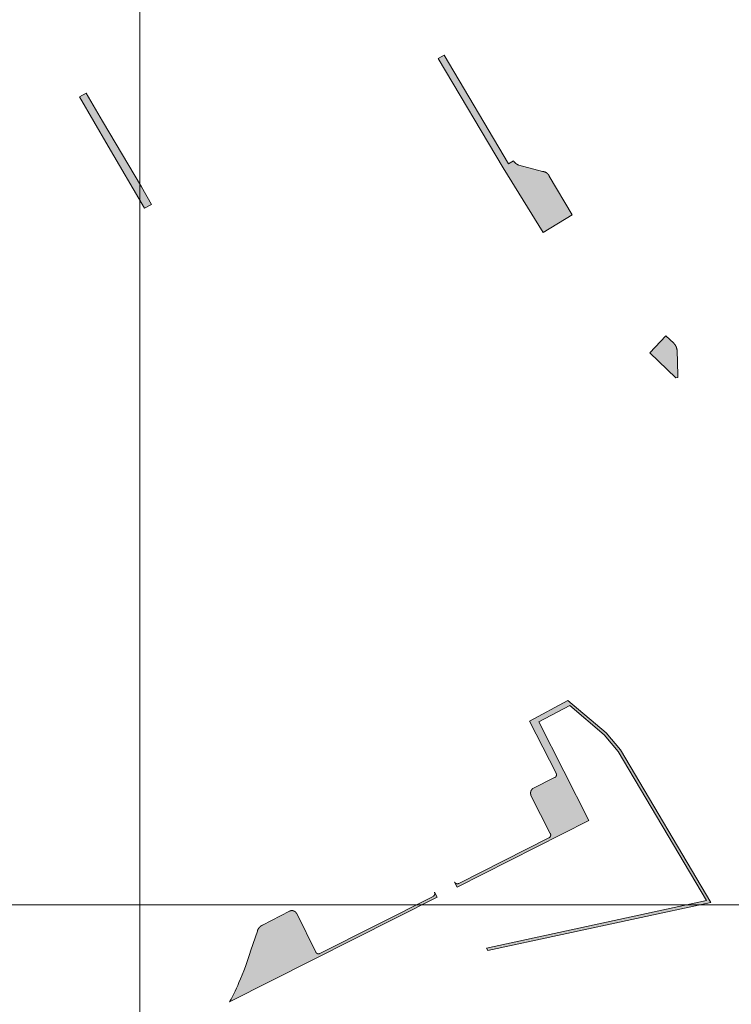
# Model space of a CAD drawing. Header units: metres. Extents: x 191568 to 204791, y 316774 to 325272.
# Tile 61 of 93: x 200533 to 200603, y 319416 to 319512. Entities that reach past the tile are written whole.
import ezdxf

# ---------------------------------------------------------------- set-up
doc = ezdxf.new("R2010")
doc.units = ezdxf.units.M
doc.layers.add('0-MEETLOCATIES-100x100m', color=1, linetype='Continuous', lineweight=13)
doc.layers.add('Gekoppeld_blokhaag', color=7, linetype='Continuous', lineweight=0)

# ---------------------------------------------------------------- blocks, each defined once
blk = doc.blocks.new('*U13')
at = {"layer": '0-MEETLOCATIES-100x100m'}
blk.add_lwpolyline([(-50, 50), (50, 50), (50, -50), (-50, -50)], close=True, dxfattribs=at)
blk = doc.blocks.new('*U14')
at = {"layer": '0-MEETLOCATIES-100x100m', "color": 0, "linetype": 'ByBlock', "lineweight": -2, "transparency": 16777216}
for p in [(2300, 1800), (2400, 1800), (2300, 1700), (2400, 1700)]:
    blk.add_blockref('*U13', p, dxfattribs=at)

msp = doc.modelspace()

# ---------------------------------------------------------------- hatches: boundary and pattern name
at = {"layer": 'Gekoppeld_blokhaag'}
for points in [[(200574.85, 319508.803), (200574.284, 319508.466), (200580.62, 319497.754), (200584.536, 319491.439), (200587.381, 319493.173), (200585.143, 319496.952), (200585.138, 319496.963), (200585.133, 319496.974), (200585.128, 319496.986), (200585.122, 319496.997), (200585.117, 319497.008), (200585.111, 319497.018), (200585.105, 319497.029), (200585.099, 319497.04), (200585.092, 319497.05), (200585.086, 319497.061), (200585.079, 319497.071), (200585.072, 319497.081), (200585.065, 319497.091), (200585.058, 319497.101), (200585.05, 319497.112), (200585.042, 319497.122), (200585.034, 319497.132), (200585.025, 319497.143), (200585.017, 319497.153), (200585.008, 319497.163), (200584.999, 319497.172), (200584.99, 319497.182), (200584.98, 319497.191), (200584.971, 319497.201), (200584.961, 319497.21), (200584.951, 319497.219), (200584.941, 319497.227), (200584.931, 319497.236), (200584.921, 319497.244), (200584.91, 319497.253), (200584.9, 319497.261), (200584.889, 319497.268), (200584.878, 319497.276), (200584.867, 319497.283), (200584.856, 319497.291), (200584.845, 319497.298), (200584.834, 319497.305), (200584.822, 319497.311), (200584.811, 319497.318), (200584.799, 319497.324), (200584.787, 319497.33), (200584.775, 319497.336), (200584.763, 319497.342), (200584.751, 319497.347), (200584.739, 319497.352), (200584.727, 319497.357), (200584.714, 319497.362), (200584.702, 319497.367), (200584.689, 319497.371), (200584.677, 319497.375), (200584.664, 319497.379), (200584.651, 319497.383), (200584.638, 319497.386), (200584.626, 319497.389), (200584.613, 319497.392), (200584.6, 319497.395), (200584.587, 319497.398), (200584.574, 319497.4), (200584.56, 319497.402), (200584.547, 319497.404), (200584.534, 319497.405), (200584.521, 319497.407), (200584.508, 319497.408), (200584.495, 319497.409), (200584.481, 319497.41), (200584.468, 319497.41), (200582.158, 319498.033), (200582.142, 319498.039), (200582.126, 319498.045), (200582.11, 319498.052), (200582.094, 319498.058), (200582.078, 319498.065), (200582.063, 319498.073), (200582.047, 319498.08), (200582.032, 319498.088), (200582.017, 319498.096), (200582.002, 319498.104), (200581.987, 319498.113), (200581.972, 319498.122), (200581.958, 319498.131), (200581.943, 319498.14), (200581.929, 319498.15), (200581.915, 319498.16), (200581.901, 319498.17), (200581.887, 319498.18), (200581.874, 319498.191), (200581.861, 319498.202), (200581.847, 319498.213), (200581.835, 319498.224), (200581.822, 319498.236), (200581.809, 319498.247), (200581.797, 319498.259), (200581.785, 319498.271), (200581.773, 319498.284), (200581.761, 319498.296), (200581.75, 319498.309), (200581.738, 319498.322), (200581.727, 319498.335), (200581.717, 319498.349), (200581.706, 319498.362), (200581.696, 319498.376), (200581.686, 319498.39), (200581.676, 319498.404), (200581.666, 319498.418), (200581.657, 319498.433), (200581.648, 319498.447), (200581.639, 319498.462), (200581.143, 319498.161)], [(200541.974, 319499.903), (200545.524, 319493.821), (200546.233, 319494.188), (200545.233, 319495.907), (200541.425, 319502.347), (200539.83, 319505.082), (200539.174, 319504.7)], [(200597.328, 319480.606), (200596.539, 319481.329), (200594.973, 319479.647), (200597.525, 319477.208), (200597.734, 319477.245), (200597.732, 319477.255), (200597.73, 319477.264), (200597.728, 319477.274), (200597.727, 319477.284), (200597.725, 319477.294), (200597.724, 319477.303), (200597.723, 319477.313), (200597.722, 319477.323), (200597.721, 319477.333), (200597.721, 319477.343), (200597.72, 319477.352), (200597.72, 319477.362), (200597.72, 319477.372), (200597.72, 319477.382), (200597.72, 319477.392), (200597.721, 319477.402), (200597.722, 319477.412), (200597.722, 319477.421), (200597.723, 319477.431), (200597.725, 319477.441), (200597.726, 319477.451), (200597.727, 319477.461), (200597.729, 319477.47), (200597.731, 319477.48), (200597.653, 319479.908), (200597.65, 319479.93), (200597.647, 319479.951), (200597.643, 319479.973), (200597.639, 319479.994), (200597.635, 319480.015), (200597.63, 319480.036), (200597.625, 319480.058), (200597.62, 319480.079), (200597.614, 319480.1), (200597.608, 319480.12), (200597.601, 319480.141), (200597.594, 319480.162), (200597.587, 319480.182), (200597.58, 319480.203), (200597.572, 319480.223), (200597.563, 319480.243), (200597.555, 319480.263), (200597.546, 319480.283), (200597.536, 319480.302), (200597.527, 319480.322), (200597.517, 319480.341), (200597.506, 319480.36), (200597.496, 319480.379), (200597.485, 319480.398), (200597.473, 319480.416), (200597.462, 319480.435), (200597.45, 319480.453), (200597.437, 319480.471), (200597.425, 319480.489), (200597.412, 319480.506), (200597.398, 319480.523), (200597.385, 319480.54), (200597.371, 319480.557), (200597.357, 319480.574), (200597.343, 319480.59)], [(200585.66, 319438.093), (200583.533, 319437.028), (200583.525, 319437.022), (200583.517, 319437.015), (200583.51, 319437.008), (200583.502, 319437.002), (200583.495, 319436.995), (200583.487, 319436.987), (200583.48, 319436.98), (200583.473, 319436.973), (200583.466, 319436.965), (200583.459, 319436.958), (200583.453, 319436.95), (200583.446, 319436.942), (200583.44, 319436.934), (200583.433, 319436.926), (200583.427, 319436.918), (200583.421, 319436.91), (200583.415, 319436.902), (200583.41, 319436.893), (200583.404, 319436.885), (200583.399, 319436.876), (200583.393, 319436.867), (200583.388, 319436.859), (200583.383, 319436.85), (200583.379, 319436.841), (200583.374, 319436.832), (200583.37, 319436.822), (200583.365, 319436.813), (200583.361, 319436.804), (200583.357, 319436.794), (200583.353, 319436.785), (200583.35, 319436.775), (200583.346, 319436.766), (200583.343, 319436.756), (200583.34, 319436.747), (200583.337, 319436.737), (200583.334, 319436.727), (200583.331, 319436.717), (200583.329, 319436.707), (200583.326, 319436.697), (200583.324, 319436.687), (200583.322, 319436.677), (200583.321, 319436.667), (200583.319, 319436.657), (200583.318, 319436.647), (200583.316, 319436.637), (200583.315, 319436.627), (200583.314, 319436.617), (200583.314, 319436.607), (200583.313, 319436.596), (200583.313, 319436.586), (200583.313, 319436.576), (200583.313, 319436.566), (200583.313, 319436.556), (200583.313, 319436.546), (200583.314, 319436.535), (200583.314, 319436.525), (200583.315, 319436.515), (200583.316, 319436.505), (200583.317, 319436.495), (200583.319, 319436.485), (200583.32, 319436.475), (200583.322, 319436.465), (200583.324, 319436.455), (200583.326, 319436.445), (200583.329, 319436.435), (200583.331, 319436.425), (200583.334, 319436.415), (200583.336, 319436.405), (200583.339, 319436.395), (200583.343, 319436.386), (200583.346, 319436.376), (200583.349, 319436.367), (200583.353, 319436.357), (200585.24, 319432.632), (200585.243, 319432.627), (200585.245, 319432.622), (200585.248, 319432.618), (200585.25, 319432.613), (200585.252, 319432.608), (200585.255, 319432.603), (200585.257, 319432.598), (200585.259, 319432.593), (200585.261, 319432.588), (200585.263, 319432.582), (200585.265, 319432.577), (200585.266, 319432.572), (200585.268, 319432.567), (200585.27, 319432.562), (200585.271, 319432.556), (200585.272, 319432.551), (200585.274, 319432.546), (200585.275, 319432.54), (200585.276, 319432.535), (200585.277, 319432.53), (200585.278, 319432.524), (200585.278, 319432.519), (200585.279, 319432.513), (200585.28, 319432.508), (200585.28, 319432.503), (200585.281, 319432.497), (200585.281, 319432.492), (200585.281, 319432.486), (200585.281, 319432.481), (200585.281, 319432.475), (200585.281, 319432.47), (200585.281, 319432.464), (200585.281, 319432.459), (200585.281, 319432.453), (200585.28, 319432.448), (200585.28, 319432.443), (200585.279, 319432.437), (200585.278, 319432.432), (200585.277, 319432.426), (200585.276, 319432.421), (200585.275, 319432.416), (200585.274, 319432.41), (200585.273, 319432.405), (200585.272, 319432.4), (200585.27, 319432.394), (200585.269, 319432.389), (200585.267, 319432.384), (200585.266, 319432.379), (200585.264, 319432.373), (200585.262, 319432.368), (200585.26, 319432.363), (200585.258, 319432.358), (200585.256, 319432.353), (200585.254, 319432.348), (200585.252, 319432.343), (200585.249, 319432.338), (200585.247, 319432.333), (200585.244, 319432.328), (200585.242, 319432.324), (200585.239, 319432.319), (200585.236, 319432.314), (200585.233, 319432.31), (200585.231, 319432.305), (200585.228, 319432.3), (200585.224, 319432.296), (200585.221, 319432.291), (200585.218, 319432.287), (200585.215, 319432.283), (200585.211, 319432.278), (200585.208, 319432.274), (200585.204, 319432.27), (200585.201, 319432.266), (200585.197, 319432.262), (200585.193, 319432.258), (200585.189, 319432.254), (200585.185, 319432.25), (200585.181, 319432.246), (200585.177, 319432.243), (200585.173, 319432.239), (200585.169, 319432.236), (200585.165, 319432.232), (200585.161, 319432.229), (200585.156, 319432.225), (200585.152, 319432.222), (200585.148, 319432.219), (200585.143, 319432.216), (200585.139, 319432.213), (200585.134, 319432.21), (200585.129, 319432.207), (200585.125, 319432.204), (200585.12, 319432.202), (200585.115, 319432.199), (200576.291, 319427.743), (200576.286, 319427.74), (200576.281, 319427.738), (200576.277, 319427.736), (200576.272, 319427.733), (200576.267, 319427.731), (200576.262, 319427.729), (200576.257, 319427.727), (200576.252, 319427.725), (200576.247, 319427.723), (200576.241, 319427.722), (200576.236, 319427.72), (200576.231, 319427.718), (200576.226, 319427.717), (200576.221, 319427.716), (200576.216, 319427.714), (200576.21, 319427.713), (200576.205, 319427.712), (200576.2, 319427.711), (200576.194, 319427.71), (200576.189, 319427.709), (200576.184, 319427.709), (200576.178, 319427.708), (200576.173, 319427.707), (200576.168, 319427.707), (200576.162, 319427.707), (200576.157, 319427.706), (200576.151, 319427.706), (200576.146, 319427.706), (200576.141, 319427.706), (200576.135, 319427.706), (200576.13, 319427.706), (200576.124, 319427.707), (200576.119, 319427.707), (200576.114, 319427.708), (200576.108, 319427.708), (200576.103, 319427.709), (200576.098, 319427.71), (200576.092, 319427.711), (200576.087, 319427.712), (200576.082, 319427.713), (200576.076, 319427.714), (200576.071, 319427.715), (200576.066, 319427.716), (200576.061, 319427.718), (200576.056, 319427.719), (200576.05, 319427.721), (200576.045, 319427.723), (200576.04, 319427.724), (200576.035, 319427.726), (200576.03, 319427.728), (200576.025, 319427.73), (200576.02, 319427.732), (200576.015, 319427.735), (200576.01, 319427.737), (200576.005, 319427.739), (200576.001, 319427.742), (200575.996, 319427.744), (200575.991, 319427.747), (200575.987, 319427.75), (200575.982, 319427.752), (200575.977, 319427.755), (200575.973, 319427.758), (200575.968, 319427.761), (200575.964, 319427.764), (200575.96, 319427.768), (200575.955, 319427.771), (200575.951, 319427.774), (200575.947, 319427.778), (200575.943, 319427.781), (200575.939, 319427.785), (200575.935, 319427.788), (200575.931, 319427.792), (200575.927, 319427.796), (200575.923, 319427.8), (200575.92, 319427.804), (200575.916, 319427.808), (200575.912, 319427.812), (200575.909, 319427.816), (200575.905, 319427.82), (200575.902, 319427.824), (200575.899, 319427.828), (200575.895, 319427.833), (200575.892, 319427.837), (200575.889, 319427.842), (200575.886, 319427.846), (200575.883, 319427.851), (200575.881, 319427.855), (200575.878, 319427.86), (200575.875, 319427.864), (200575.873, 319427.869), (200575.87, 319427.874), (200576.114, 319427.373), (200589.006, 319433.884), (200584.105, 319443.537), (200587.141, 319445.166), (200590.527, 319442.289), (200591.892, 319440.654), (200600.544, 319426.057), (200579.013, 319421.411), (200579.126, 319421.18), (200600.936, 319425.886), (200592.097, 319440.799), (200590.705, 319442.466), (200586.968, 319445.641), (200583.218, 319443.628), (200585.812, 319438.518), (200585.814, 319438.513), (200585.817, 319438.508), (200585.819, 319438.503), (200585.821, 319438.499), (200585.823, 319438.494), (200585.825, 319438.489), (200585.827, 319438.484), (200585.829, 319438.478), (200585.831, 319438.473), (200585.832, 319438.468), (200585.834, 319438.463), (200585.836, 319438.458), (200585.837, 319438.453), (200585.838, 319438.447), (200585.839, 319438.442), (200585.84, 319438.437), (200585.841, 319438.432), (200585.842, 319438.426), (200585.843, 319438.421), (200585.844, 319438.416), (200585.845, 319438.41), (200585.845, 319438.405), (200585.846, 319438.4), (200585.846, 319438.394), (200585.846, 319438.389), (200585.846, 319438.383), (200585.847, 319438.378), (200585.846, 319438.373), (200585.846, 319438.367), (200585.846, 319438.362), (200585.846, 319438.357), (200585.845, 319438.351), (200585.845, 319438.346), (200585.844, 319438.34), (200585.844, 319438.335), (200585.843, 319438.33), (200585.842, 319438.324), (200585.841, 319438.319), (200585.84, 319438.314), (200585.839, 319438.309), (200585.838, 319438.303), (200585.836, 319438.298), (200585.835, 319438.293), (200585.834, 319438.288), (200585.832, 319438.283), (200585.83, 319438.278), (200585.829, 319438.272), (200585.827, 319438.267), (200585.825, 319438.262), (200585.823, 319438.257), (200585.821, 319438.252), (200585.818, 319438.247), (200585.816, 319438.243), (200585.814, 319438.238), (200585.811, 319438.233), (200585.809, 319438.228), (200585.806, 319438.224), (200585.803, 319438.219), (200585.801, 319438.214), (200585.798, 319438.21), (200585.795, 319438.205), (200585.792, 319438.201), (200585.789, 319438.196), (200585.785, 319438.192), (200585.782, 319438.188), (200585.779, 319438.183), (200585.775, 319438.179), (200585.772, 319438.175), (200585.768, 319438.171), (200585.765, 319438.167), (200585.761, 319438.163), (200585.757, 319438.159), (200585.754, 319438.156), (200585.75, 319438.152), (200585.746, 319438.148), (200585.742, 319438.145), (200585.738, 319438.141), (200585.733, 319438.138), (200585.729, 319438.134), (200585.725, 319438.131), (200585.721, 319438.128), (200585.716, 319438.125), (200585.712, 319438.121), (200585.707, 319438.118), (200585.703, 319438.116), (200585.698, 319438.113), (200585.694, 319438.11), (200585.689, 319438.107), (200585.684, 319438.105), (200585.679, 319438.102), (200585.675, 319438.1), (200585.67, 319438.097), (200585.665, 319438.095)], [(200557.078, 319423.655), (200557.064, 319423.649), (200557.05, 319423.643), (200557.037, 319423.636), (200557.023, 319423.629), (200557.01, 319423.622), (200556.996, 319423.615), (200556.983, 319423.607), (200556.97, 319423.6), (200556.957, 319423.592), (200556.945, 319423.583), (200556.932, 319423.575), (200556.919, 319423.566), (200556.907, 319423.557), (200556.895, 319423.548), (200556.883, 319423.539), (200556.871, 319423.53), (200556.859, 319423.52), (200556.848, 319423.51), (200556.837, 319423.5), (200556.825, 319423.49), (200556.814, 319423.479), (200556.804, 319423.468), (200556.793, 319423.458), (200556.783, 319423.447), (200556.773, 319423.435), (200556.762, 319423.424), (200556.753, 319423.412), (200556.743, 319423.401), (200556.734, 319423.389), (200556.724, 319423.377), (200556.715, 319423.364), (200556.707, 319423.352), (200556.698, 319423.339), (200556.69, 319423.327), (200556.682, 319423.314), (200556.674, 319423.301), (200556.666, 319423.288), (200556.659, 319423.275), (200556.652, 319423.261), (200556.645, 319423.248), (200556.638, 319423.234), (200556.631, 319423.221), (200556.625, 319423.207), (200556.619, 319423.193), (200556.613, 319423.179), (200556.608, 319423.165), (200556.603, 319423.15), (200556.598, 319423.136), (200556.593, 319423.122), (200556.588, 319423.107), (200556.584, 319423.093), (200556.58, 319423.078), (200555.923, 319421.195), (200555.804, 319420.791), (200555.678, 319420.389), (200555.545, 319419.99), (200555.405, 319419.593), (200555.258, 319419.198), (200555.104, 319418.806), (200554.943, 319418.417), (200554.775, 319418.031), (200554.659, 319417.754), (200554.538, 319417.479), (200554.412, 319417.206), (200554.281, 319416.936), (200554.146, 319416.668), (200554.006, 319416.402), (200553.861, 319416.139), (200574.167, 319426.39), (200573.912, 319426.873), (200573.914, 319426.868), (200573.916, 319426.863), (200573.918, 319426.858), (200573.92, 319426.853), (200573.922, 319426.848), (200573.924, 319426.842), (200573.925, 319426.837), (200573.927, 319426.832), (200573.928, 319426.827), (200573.929, 319426.821), (200573.931, 319426.816), (200573.932, 319426.811), (200573.933, 319426.805), (200573.934, 319426.8), (200573.935, 319426.794), (200573.935, 319426.789), (200573.936, 319426.784), (200573.937, 319426.778), (200573.937, 319426.773), (200573.938, 319426.767), (200573.938, 319426.762), (200573.938, 319426.756), (200573.938, 319426.751), (200573.938, 319426.745), (200573.938, 319426.74), (200573.938, 319426.734), (200573.938, 319426.729), (200573.937, 319426.724), (200573.937, 319426.718), (200573.936, 319426.713), (200573.936, 319426.707), (200573.935, 319426.702), (200573.934, 319426.696), (200573.933, 319426.691), (200573.932, 319426.686), (200573.931, 319426.68), (200573.93, 319426.675), (200573.929, 319426.67), (200573.927, 319426.664), (200573.926, 319426.659), (200573.924, 319426.654), (200573.922, 319426.649), (200573.921, 319426.644), (200573.919, 319426.638), (200573.917, 319426.633), (200573.915, 319426.628), (200573.913, 319426.623), (200573.91, 319426.618), (200573.908, 319426.613), (200573.906, 319426.608), (200573.903, 319426.603), (200573.901, 319426.599), (200573.898, 319426.594), (200573.895, 319426.589), (200573.893, 319426.584), (200573.89, 319426.58), (200573.887, 319426.575), (200573.884, 319426.571), (200573.881, 319426.566), (200573.878, 319426.562), (200573.874, 319426.557), (200573.871, 319426.553), (200573.867, 319426.549), (200573.864, 319426.544), (200573.86, 319426.54), (200573.857, 319426.536), (200573.853, 319426.532), (200573.849, 319426.528), (200573.845, 319426.524), (200573.842, 319426.521), (200573.838, 319426.517), (200573.834, 319426.513), (200573.829, 319426.51), (200573.825, 319426.506), (200573.821, 319426.503), (200573.817, 319426.499), (200573.812, 319426.496), (200573.808, 319426.493), (200573.804, 319426.489), (200573.799, 319426.486), (200573.794, 319426.483), (200573.79, 319426.48), (200573.785, 319426.478), (200573.78, 319426.475), (200573.776, 319426.472), (200573.771, 319426.47), (200573.766, 319426.467), (200562.706, 319420.884), (200562.702, 319420.882), (200562.697, 319420.879), (200562.692, 319420.877), (200562.688, 319420.875), (200562.683, 319420.873), (200562.679, 319420.871), (200562.674, 319420.869), (200562.669, 319420.867), (200562.664, 319420.865), (200562.66, 319420.863), (200562.655, 319420.862), (200562.65, 319420.86), (200562.645, 319420.859), (200562.64, 319420.858), (200562.635, 319420.856), (200562.63, 319420.855), (200562.625, 319420.854), (200562.62, 319420.853), (200562.615, 319420.852), (200562.61, 319420.851), (200562.605, 319420.851), (200562.6, 319420.85), (200562.595, 319420.849), (200562.59, 319420.849), (200562.585, 319420.848), (200562.58, 319420.848), (200562.575, 319420.848), (200562.57, 319420.848), (200562.565, 319420.848), (200562.56, 319420.848), (200562.555, 319420.848), (200562.55, 319420.848), (200562.545, 319420.848), (200562.54, 319420.849), (200562.535, 319420.849), (200562.53, 319420.85), (200562.524, 319420.851), (200562.519, 319420.851), (200562.514, 319420.852), (200562.509, 319420.853), (200562.504, 319420.854), (200562.5, 319420.855), (200562.495, 319420.856), (200562.49, 319420.858), (200562.485, 319420.859), (200562.48, 319420.86), (200562.475, 319420.862), (200562.47, 319420.864), (200562.465, 319420.865), (200562.461, 319420.867), (200562.456, 319420.869), (200562.451, 319420.871), (200562.447, 319420.873), (200562.442, 319420.875), (200562.437, 319420.877), (200562.433, 319420.879), (200562.428, 319420.882), (200562.424, 319420.884), (200562.42, 319420.887), (200562.415, 319420.889), (200562.411, 319420.892), (200562.407, 319420.895), (200562.402, 319420.897), (200562.398, 319420.9), (200562.394, 319420.903), (200562.39, 319420.906), (200562.386, 319420.909), (200562.382, 319420.912), (200562.378, 319420.916), (200562.374, 319420.919), (200562.37, 319420.922), (200562.367, 319420.926), (200562.363, 319420.929), (200562.359, 319420.933), (200562.356, 319420.936), (200562.352, 319420.94), (200562.349, 319420.944), (200562.345, 319420.948), (200562.342, 319420.951), (200562.339, 319420.955), (200562.336, 319420.959), (200562.333, 319420.963), (200562.33, 319420.967), (200562.327, 319420.972), (200562.324, 319420.976), (200562.321, 319420.98), (200562.318, 319420.984), (200562.315, 319420.989), (200562.313, 319420.993), (200562.31, 319420.997), (200562.308, 319421.002), (200562.306, 319421.006), (200562.303, 319421.011), (200562.301, 319421.015), (200562.299, 319421.02), (200560.424, 319424.781), (200560.42, 319424.789), (200560.416, 319424.797), (200560.412, 319424.805), (200560.407, 319424.813), (200560.403, 319424.821), (200560.398, 319424.829), (200560.393, 319424.837), (200560.388, 319424.844), (200560.383, 319424.852), (200560.378, 319424.859), (200560.373, 319424.867), (200560.367, 319424.874), (200560.362, 319424.881), (200560.356, 319424.888), (200560.35, 319424.895), (200560.344, 319424.902), (200560.338, 319424.909), (200560.332, 319424.915), (200560.326, 319424.922), (200560.319, 319424.928), (200560.313, 319424.935), (200560.306, 319424.941), (200560.3, 319424.947), (200560.293, 319424.953), (200560.286, 319424.959), (200560.279, 319424.965), (200560.272, 319424.97), (200560.264, 319424.976), (200560.257, 319424.981), (200560.25, 319424.986), (200560.242, 319424.991), (200560.234, 319424.996), (200560.227, 319425.001), (200560.219, 319425.006), (200560.211, 319425.01), (200560.203, 319425.015), (200560.195, 319425.019), (200560.187, 319425.023), (200560.179, 319425.027), (200560.171, 319425.031), (200560.163, 319425.035), (200560.154, 319425.038), (200560.146, 319425.042), (200560.137, 319425.045), (200560.129, 319425.048), (200560.12, 319425.051), (200560.112, 319425.054), (200560.103, 319425.057), (200560.094, 319425.059), (200560.085, 319425.062), (200560.077, 319425.064), (200560.068, 319425.066), (200560.059, 319425.068), (200560.05, 319425.07), (200560.041, 319425.071), (200560.032, 319425.073), (200560.023, 319425.074), (200560.014, 319425.075), (200560.005, 319425.076), (200559.996, 319425.077), (200559.987, 319425.078), (200559.978, 319425.078), (200559.969, 319425.079), (200559.96, 319425.079), (200559.951, 319425.079), (200559.942, 319425.079), (200559.933, 319425.079), (200559.924, 319425.078), (200559.915, 319425.078), (200559.905, 319425.077), (200559.896, 319425.076), (200559.887, 319425.075), (200559.878, 319425.074), (200559.869, 319425.073), (200559.86, 319425.071), (200559.852, 319425.069), (200559.843, 319425.068), (200559.834, 319425.066), (200559.825, 319425.063), (200559.816, 319425.061), (200559.807, 319425.059), (200559.799, 319425.056), (200559.79, 319425.053), (200559.781, 319425.05), (200559.773, 319425.047), (200559.764, 319425.044), (200559.756, 319425.041), (200559.748, 319425.037), (200559.739, 319425.034), (200559.731, 319425.03)]]:
    msp.add_hatch(color=1, dxfattribs=at).paths.add_polyline_path(points)

# ---------------------------------------------------------------- linework, layer by layer
at = {"layer": 'Gekoppeld_blokhaag', "color": 1, "flags": 128}
for points in [[(200574.85, 319508.803), (200574.284, 319508.466), (200580.62, 319497.754), (200584.536, 319491.439), (200587.381, 319493.173), (200585.143, 319496.952), (200585.143, 319496.952), (200585.138, 319496.963), (200585.133, 319496.974), (200585.128, 319496.986), (200585.122, 319496.997), (200585.117, 319497.008), (200585.111, 319497.018), (200585.105, 319497.029), (200585.099, 319497.04), (200585.092, 319497.05), (200585.086, 319497.061), (200585.079, 319497.071), (200585.072, 319497.081), (200585.065, 319497.091), (200585.058, 319497.101), (200585.058, 319497.101), (200585.05, 319497.112), (200585.042, 319497.122), (200585.034, 319497.132), (200585.025, 319497.143), (200585.017, 319497.153), (200585.008, 319497.163), (200584.999, 319497.172), (200584.99, 319497.182), (200584.98, 319497.191), (200584.971, 319497.201), (200584.961, 319497.21), (200584.951, 319497.219), (200584.941, 319497.227), (200584.931, 319497.236), (200584.921, 319497.244), (200584.91, 319497.253), (200584.9, 319497.261), (200584.889, 319497.268), (200584.878, 319497.276), (200584.867, 319497.283), (200584.856, 319497.291), (200584.845, 319497.298), (200584.834, 319497.305), (200584.822, 319497.311), (200584.811, 319497.318), (200584.799, 319497.324), (200584.787, 319497.33), (200584.775, 319497.336), (200584.763, 319497.342), (200584.751, 319497.347), (200584.739, 319497.352), (200584.727, 319497.357), (200584.714, 319497.362), (200584.702, 319497.367), (200584.689, 319497.371), (200584.677, 319497.375), (200584.664, 319497.379), (200584.651, 319497.383), (200584.638, 319497.386), (200584.626, 319497.389), (200584.613, 319497.392), (200584.6, 319497.395), (200584.587, 319497.398), (200584.574, 319497.4), (200584.56, 319497.402), (200584.547, 319497.404), (200584.534, 319497.405), (200584.521, 319497.407), (200584.508, 319497.408), (200584.495, 319497.409), (200584.481, 319497.41), (200584.468, 319497.41), (200584.468, 319497.41), (200582.158, 319498.033), (200582.158, 319498.033), (200582.142, 319498.039), (200582.126, 319498.045), (200582.11, 319498.052), (200582.094, 319498.058), (200582.078, 319498.065), (200582.063, 319498.073), (200582.047, 319498.08), (200582.032, 319498.088), (200582.017, 319498.096), (200582.002, 319498.104), (200581.987, 319498.113), (200581.972, 319498.122), (200581.958, 319498.131), (200581.943, 319498.14), (200581.929, 319498.15), (200581.915, 319498.16), (200581.901, 319498.17), (200581.887, 319498.18), (200581.874, 319498.191), (200581.861, 319498.202), (200581.847, 319498.213), (200581.835, 319498.224), (200581.822, 319498.236), (200581.809, 319498.247), (200581.797, 319498.259), (200581.785, 319498.271), (200581.773, 319498.284), (200581.761, 319498.296), (200581.75, 319498.309), (200581.738, 319498.322), (200581.727, 319498.335), (200581.717, 319498.349), (200581.706, 319498.362), (200581.696, 319498.376), (200581.686, 319498.39), (200581.676, 319498.404), (200581.666, 319498.418), (200581.657, 319498.433), (200581.648, 319498.447), (200581.639, 319498.462), (200581.639, 319498.462), (200581.143, 319498.161)], [(200541.974, 319499.903), (200545.524, 319493.821), (200546.233, 319494.188), (200545.233, 319495.907), (200541.425, 319502.347), (200539.83, 319505.082), (200539.174, 319504.7)], [(200597.328, 319480.606), (200596.539, 319481.329), (200594.973, 319479.647), (200597.525, 319477.208), (200597.734, 319477.245), (200597.734, 319477.245), (200597.732, 319477.255), (200597.73, 319477.264), (200597.728, 319477.274), (200597.727, 319477.284), (200597.725, 319477.294), (200597.724, 319477.303), (200597.723, 319477.313), (200597.722, 319477.323), (200597.721, 319477.333), (200597.721, 319477.343), (200597.72, 319477.352), (200597.72, 319477.362), (200597.72, 319477.372), (200597.72, 319477.382), (200597.72, 319477.392), (200597.721, 319477.402), (200597.722, 319477.412), (200597.722, 319477.421), (200597.723, 319477.431), (200597.725, 319477.441), (200597.726, 319477.451), (200597.727, 319477.461), (200597.729, 319477.47), (200597.731, 319477.48), (200597.731, 319477.48), (200597.653, 319479.908), (200597.653, 319479.908), (200597.65, 319479.93), (200597.647, 319479.951), (200597.643, 319479.973), (200597.639, 319479.994), (200597.635, 319480.015), (200597.63, 319480.036), (200597.625, 319480.058), (200597.62, 319480.079), (200597.614, 319480.1), (200597.608, 319480.12), (200597.601, 319480.141), (200597.594, 319480.162), (200597.587, 319480.182), (200597.58, 319480.203), (200597.572, 319480.223), (200597.563, 319480.243), (200597.555, 319480.263), (200597.546, 319480.283), (200597.536, 319480.302), (200597.527, 319480.322), (200597.517, 319480.341), (200597.506, 319480.36), (200597.496, 319480.379), (200597.485, 319480.398), (200597.473, 319480.416), (200597.462, 319480.435), (200597.45, 319480.453), (200597.437, 319480.471), (200597.425, 319480.489), (200597.412, 319480.506), (200597.398, 319480.523), (200597.385, 319480.54), (200597.371, 319480.557), (200597.357, 319480.574), (200597.343, 319480.59)], [(200585.66, 319438.093), (200583.533, 319437.028), (200583.533, 319437.028), (200583.525, 319437.022), (200583.517, 319437.015), (200583.51, 319437.008), (200583.502, 319437.002), (200583.495, 319436.995), (200583.487, 319436.987), (200583.48, 319436.98), (200583.473, 319436.973), (200583.466, 319436.965), (200583.459, 319436.958), (200583.453, 319436.95), (200583.446, 319436.942), (200583.44, 319436.934), (200583.433, 319436.926), (200583.427, 319436.918), (200583.421, 319436.91), (200583.415, 319436.902), (200583.41, 319436.893), (200583.404, 319436.885), (200583.399, 319436.876), (200583.393, 319436.867), (200583.388, 319436.859), (200583.383, 319436.85), (200583.379, 319436.841), (200583.374, 319436.832), (200583.37, 319436.822), (200583.365, 319436.813), (200583.361, 319436.804), (200583.357, 319436.794), (200583.353, 319436.785), (200583.35, 319436.775), (200583.346, 319436.766), (200583.343, 319436.756), (200583.34, 319436.747), (200583.337, 319436.737), (200583.334, 319436.727), (200583.331, 319436.717), (200583.329, 319436.707), (200583.326, 319436.697), (200583.324, 319436.687), (200583.322, 319436.677), (200583.321, 319436.667), (200583.319, 319436.657), (200583.318, 319436.647), (200583.316, 319436.637), (200583.315, 319436.627), (200583.314, 319436.617), (200583.314, 319436.607), (200583.313, 319436.596), (200583.313, 319436.586), (200583.313, 319436.576), (200583.313, 319436.566), (200583.313, 319436.556), (200583.313, 319436.546), (200583.314, 319436.535), (200583.314, 319436.525), (200583.315, 319436.515), (200583.316, 319436.505), (200583.317, 319436.495), (200583.319, 319436.485), (200583.32, 319436.475), (200583.322, 319436.465), (200583.324, 319436.455), (200583.326, 319436.445), (200583.329, 319436.435), (200583.331, 319436.425), (200583.334, 319436.415), (200583.336, 319436.405), (200583.339, 319436.395), (200583.343, 319436.386), (200583.346, 319436.376), (200583.349, 319436.367), (200583.353, 319436.357), (200583.353, 319436.357), (200585.24, 319432.632), (200585.24, 319432.632), (200585.243, 319432.627), (200585.245, 319432.622), (200585.248, 319432.618), (200585.25, 319432.613), (200585.252, 319432.608), (200585.255, 319432.603), (200585.257, 319432.598), (200585.259, 319432.593), (200585.261, 319432.588), (200585.263, 319432.582), (200585.265, 319432.577), (200585.266, 319432.572), (200585.268, 319432.567), (200585.27, 319432.562), (200585.271, 319432.556), (200585.272, 319432.551), (200585.274, 319432.546), (200585.275, 319432.54), (200585.276, 319432.535), (200585.277, 319432.53), (200585.278, 319432.524), (200585.278, 319432.519), (200585.279, 319432.513), (200585.28, 319432.508), (200585.28, 319432.503), (200585.281, 319432.497), (200585.281, 319432.492), (200585.281, 319432.486), (200585.281, 319432.481), (200585.281, 319432.475), (200585.281, 319432.47), (200585.281, 319432.464), (200585.281, 319432.459), (200585.281, 319432.453), (200585.28, 319432.448), (200585.28, 319432.443), (200585.279, 319432.437), (200585.278, 319432.432), (200585.277, 319432.426), (200585.276, 319432.421), (200585.275, 319432.416), (200585.274, 319432.41), (200585.273, 319432.405), (200585.272, 319432.4), (200585.27, 319432.394), (200585.269, 319432.389), (200585.267, 319432.384), (200585.266, 319432.379), (200585.264, 319432.373), (200585.262, 319432.368), (200585.26, 319432.363), (200585.258, 319432.358), (200585.256, 319432.353), (200585.254, 319432.348), (200585.252, 319432.343), (200585.249, 319432.338), (200585.247, 319432.333), (200585.244, 319432.328), (200585.242, 319432.324), (200585.239, 319432.319), (200585.236, 319432.314), (200585.233, 319432.31), (200585.231, 319432.305), (200585.228, 319432.3), (200585.224, 319432.296), (200585.221, 319432.291), (200585.218, 319432.287), (200585.215, 319432.283), (200585.211, 319432.278), (200585.208, 319432.274), (200585.204, 319432.27), (200585.201, 319432.266), (200585.197, 319432.262), (200585.193, 319432.258), (200585.189, 319432.254), (200585.185, 319432.25), (200585.181, 319432.246), (200585.177, 319432.243), (200585.173, 319432.239), (200585.169, 319432.236), (200585.165, 319432.232), (200585.161, 319432.229), (200585.156, 319432.225), (200585.152, 319432.222), (200585.148, 319432.219), (200585.143, 319432.216), (200585.139, 319432.213), (200585.134, 319432.21), (200585.129, 319432.207), (200585.125, 319432.204), (200585.12, 319432.202), (200585.115, 319432.199), (200585.115, 319432.199), (200576.291, 319427.743), (200576.291, 319427.743), (200576.286, 319427.74), (200576.281, 319427.738), (200576.277, 319427.736), (200576.272, 319427.733), (200576.267, 319427.731), (200576.262, 319427.729), (200576.257, 319427.727), (200576.252, 319427.725), (200576.247, 319427.723), (200576.241, 319427.722), (200576.236, 319427.72), (200576.231, 319427.718), (200576.226, 319427.717), (200576.221, 319427.716), (200576.216, 319427.714), (200576.21, 319427.713), (200576.205, 319427.712), (200576.2, 319427.711), (200576.194, 319427.71), (200576.189, 319427.709), (200576.184, 319427.709), (200576.178, 319427.708), (200576.173, 319427.707), (200576.168, 319427.707), (200576.162, 319427.707), (200576.157, 319427.706), (200576.151, 319427.706), (200576.146, 319427.706), (200576.141, 319427.706), (200576.135, 319427.706), (200576.13, 319427.706), (200576.124, 319427.707), (200576.119, 319427.707), (200576.114, 319427.708), (200576.108, 319427.708), (200576.103, 319427.709), (200576.098, 319427.71), (200576.092, 319427.711), (200576.087, 319427.712), (200576.082, 319427.713), (200576.076, 319427.714), (200576.071, 319427.715), (200576.066, 319427.716), (200576.061, 319427.718), (200576.056, 319427.719), (200576.05, 319427.721), (200576.045, 319427.723), (200576.04, 319427.724), (200576.035, 319427.726), (200576.03, 319427.728), (200576.025, 319427.73), (200576.02, 319427.732), (200576.015, 319427.735), (200576.01, 319427.737), (200576.005, 319427.739), (200576.001, 319427.742), (200575.996, 319427.744), (200575.991, 319427.747), (200575.987, 319427.75), (200575.982, 319427.752), (200575.977, 319427.755), (200575.973, 319427.758), (200575.968, 319427.761), (200575.964, 319427.764), (200575.96, 319427.768), (200575.955, 319427.771), (200575.951, 319427.774), (200575.947, 319427.778), (200575.943, 319427.781), (200575.939, 319427.785), (200575.935, 319427.788), (200575.931, 319427.792), (200575.927, 319427.796), (200575.923, 319427.8), (200575.92, 319427.804), (200575.916, 319427.808), (200575.912, 319427.812), (200575.909, 319427.816), (200575.905, 319427.82), (200575.902, 319427.824), (200575.899, 319427.828), (200575.895, 319427.833), (200575.892, 319427.837), (200575.889, 319427.842), (200575.886, 319427.846), (200575.883, 319427.851), (200575.881, 319427.855), (200575.878, 319427.86), (200575.875, 319427.864), (200575.873, 319427.869), (200575.87, 319427.874), (200575.87, 319427.874), (200576.114, 319427.373), (200589.006, 319433.884), (200584.105, 319443.537), (200587.141, 319445.166), (200590.527, 319442.289), (200591.892, 319440.654), (200600.544, 319426.057), (200579.013, 319421.411), (200579.126, 319421.18), (200600.936, 319425.886), (200592.097, 319440.799), (200590.705, 319442.466), (200586.968, 319445.641), (200583.218, 319443.628), (200585.812, 319438.518), (200585.812, 319438.518), (200585.814, 319438.513), (200585.817, 319438.508), (200585.819, 319438.503), (200585.821, 319438.499), (200585.823, 319438.494), (200585.825, 319438.489), (200585.827, 319438.484), (200585.829, 319438.478), (200585.831, 319438.473), (200585.832, 319438.468), (200585.834, 319438.463), (200585.836, 319438.458), (200585.837, 319438.453), (200585.838, 319438.447), (200585.839, 319438.442), (200585.84, 319438.437), (200585.841, 319438.432), (200585.842, 319438.426), (200585.843, 319438.421), (200585.844, 319438.416), (200585.845, 319438.41), (200585.845, 319438.405), (200585.846, 319438.4), (200585.846, 319438.394), (200585.846, 319438.389), (200585.846, 319438.383), (200585.847, 319438.378), (200585.846, 319438.373), (200585.846, 319438.367), (200585.846, 319438.362), (200585.846, 319438.357), (200585.845, 319438.351), (200585.845, 319438.346), (200585.844, 319438.34), (200585.844, 319438.335), (200585.843, 319438.33), (200585.842, 319438.324), (200585.841, 319438.319), (200585.84, 319438.314), (200585.839, 319438.309), (200585.838, 319438.303), (200585.836, 319438.298), (200585.835, 319438.293), (200585.834, 319438.288), (200585.832, 319438.283), (200585.83, 319438.278), (200585.829, 319438.272), (200585.827, 319438.267), (200585.825, 319438.262), (200585.823, 319438.257), (200585.821, 319438.252), (200585.818, 319438.247), (200585.816, 319438.243), (200585.814, 319438.238), (200585.811, 319438.233), (200585.809, 319438.228), (200585.806, 319438.224), (200585.803, 319438.219), (200585.801, 319438.214), (200585.798, 319438.21), (200585.795, 319438.205), (200585.792, 319438.201), (200585.789, 319438.196), (200585.785, 319438.192), (200585.782, 319438.188), (200585.779, 319438.183), (200585.775, 319438.179), (200585.772, 319438.175), (200585.768, 319438.171), (200585.765, 319438.167), (200585.761, 319438.163), (200585.757, 319438.159), (200585.754, 319438.156), (200585.75, 319438.152), (200585.746, 319438.148), (200585.742, 319438.145), (200585.738, 319438.141), (200585.733, 319438.138), (200585.729, 319438.134), (200585.725, 319438.131), (200585.721, 319438.128), (200585.716, 319438.125), (200585.712, 319438.121), (200585.707, 319438.118), (200585.703, 319438.116), (200585.698, 319438.113), (200585.694, 319438.11), (200585.689, 319438.107), (200585.684, 319438.105), (200585.679, 319438.102), (200585.675, 319438.1), (200585.67, 319438.097), (200585.665, 319438.095)], [(200557.078, 319423.655), (200557.064, 319423.649), (200557.05, 319423.643), (200557.037, 319423.636), (200557.023, 319423.629), (200557.01, 319423.622), (200556.996, 319423.615), (200556.983, 319423.607), (200556.97, 319423.6), (200556.957, 319423.592), (200556.945, 319423.583), (200556.932, 319423.575), (200556.919, 319423.566), (200556.907, 319423.557), (200556.895, 319423.548), (200556.883, 319423.539), (200556.871, 319423.53), (200556.859, 319423.52), (200556.848, 319423.51), (200556.837, 319423.5), (200556.825, 319423.49), (200556.814, 319423.479), (200556.804, 319423.468), (200556.793, 319423.458), (200556.783, 319423.447), (200556.773, 319423.435), (200556.762, 319423.424), (200556.753, 319423.412), (200556.743, 319423.401), (200556.734, 319423.389), (200556.724, 319423.377), (200556.715, 319423.364), (200556.707, 319423.352), (200556.698, 319423.339), (200556.69, 319423.327), (200556.682, 319423.314), (200556.674, 319423.301), (200556.666, 319423.288), (200556.659, 319423.275), (200556.652, 319423.261), (200556.645, 319423.248), (200556.638, 319423.234), (200556.631, 319423.221), (200556.625, 319423.207), (200556.619, 319423.193), (200556.613, 319423.179), (200556.608, 319423.165), (200556.603, 319423.15), (200556.598, 319423.136), (200556.593, 319423.122), (200556.588, 319423.107), (200556.584, 319423.093), (200556.58, 319423.078), (200556.58, 319423.078), (200555.923, 319421.195), (200555.923, 319421.195), (200555.804, 319420.791), (200555.678, 319420.389), (200555.545, 319419.99), (200555.405, 319419.593), (200555.258, 319419.198), (200555.104, 319418.806), (200554.943, 319418.417), (200554.775, 319418.031), (200554.775, 319418.031), (200554.659, 319417.754), (200554.538, 319417.479), (200554.412, 319417.206), (200554.281, 319416.936), (200554.146, 319416.668), (200554.006, 319416.402), (200553.861, 319416.139), (200553.861, 319416.139), (200574.167, 319426.39), (200573.912, 319426.873), (200573.912, 319426.873), (200573.914, 319426.868), (200573.916, 319426.863), (200573.918, 319426.858), (200573.92, 319426.853), (200573.922, 319426.848), (200573.924, 319426.842), (200573.925, 319426.837), (200573.927, 319426.832), (200573.928, 319426.827), (200573.929, 319426.821), (200573.931, 319426.816), (200573.932, 319426.811), (200573.933, 319426.805), (200573.934, 319426.8), (200573.935, 319426.794), (200573.935, 319426.789), (200573.936, 319426.784), (200573.937, 319426.778), (200573.937, 319426.773), (200573.938, 319426.767), (200573.938, 319426.762), (200573.938, 319426.756), (200573.938, 319426.751), (200573.938, 319426.745), (200573.938, 319426.74), (200573.938, 319426.734), (200573.938, 319426.729), (200573.937, 319426.724), (200573.937, 319426.718), (200573.936, 319426.713), (200573.936, 319426.707), (200573.935, 319426.702), (200573.934, 319426.696), (200573.933, 319426.691), (200573.932, 319426.686), (200573.931, 319426.68), (200573.93, 319426.675), (200573.929, 319426.67), (200573.927, 319426.664), (200573.926, 319426.659), (200573.924, 319426.654), (200573.922, 319426.649), (200573.921, 319426.644), (200573.919, 319426.638), (200573.917, 319426.633), (200573.915, 319426.628), (200573.913, 319426.623), (200573.91, 319426.618), (200573.908, 319426.613), (200573.906, 319426.608), (200573.903, 319426.603), (200573.901, 319426.599), (200573.898, 319426.594), (200573.895, 319426.589), (200573.893, 319426.584), (200573.89, 319426.58), (200573.887, 319426.575), (200573.884, 319426.571), (200573.881, 319426.566), (200573.878, 319426.562), (200573.874, 319426.557), (200573.871, 319426.553), (200573.867, 319426.549), (200573.864, 319426.544), (200573.86, 319426.54), (200573.857, 319426.536), (200573.853, 319426.532), (200573.849, 319426.528), (200573.845, 319426.524), (200573.842, 319426.521), (200573.838, 319426.517), (200573.834, 319426.513), (200573.829, 319426.51), (200573.825, 319426.506), (200573.821, 319426.503), (200573.817, 319426.499), (200573.812, 319426.496), (200573.808, 319426.493), (200573.804, 319426.489), (200573.799, 319426.486), (200573.794, 319426.483), (200573.79, 319426.48), (200573.785, 319426.478), (200573.78, 319426.475), (200573.776, 319426.472), (200573.771, 319426.47), (200573.766, 319426.467), (200573.766, 319426.467), (200562.706, 319420.884), (200562.706, 319420.884), (200562.702, 319420.882), (200562.697, 319420.879), (200562.692, 319420.877), (200562.688, 319420.875), (200562.683, 319420.873), (200562.679, 319420.871), (200562.674, 319420.869), (200562.669, 319420.867), (200562.664, 319420.865), (200562.66, 319420.863), (200562.655, 319420.862), (200562.65, 319420.86), (200562.645, 319420.859), (200562.64, 319420.858), (200562.635, 319420.856), (200562.63, 319420.855), (200562.625, 319420.854), (200562.62, 319420.853), (200562.615, 319420.852), (200562.61, 319420.851), (200562.605, 319420.851), (200562.6, 319420.85), (200562.595, 319420.849), (200562.59, 319420.849), (200562.585, 319420.848), (200562.58, 319420.848), (200562.575, 319420.848), (200562.57, 319420.848), (200562.565, 319420.848), (200562.56, 319420.848), (200562.555, 319420.848), (200562.55, 319420.848), (200562.545, 319420.848), (200562.54, 319420.849), (200562.535, 319420.849), (200562.53, 319420.85), (200562.524, 319420.851), (200562.519, 319420.851), (200562.514, 319420.852), (200562.509, 319420.853), (200562.504, 319420.854), (200562.5, 319420.855), (200562.495, 319420.856), (200562.49, 319420.858), (200562.485, 319420.859), (200562.48, 319420.86), (200562.475, 319420.862), (200562.47, 319420.864), (200562.465, 319420.865), (200562.461, 319420.867), (200562.456, 319420.869), (200562.451, 319420.871), (200562.447, 319420.873), (200562.442, 319420.875), (200562.437, 319420.877), (200562.433, 319420.879), (200562.428, 319420.882), (200562.424, 319420.884), (200562.42, 319420.887), (200562.415, 319420.889), (200562.411, 319420.892), (200562.407, 319420.895), (200562.402, 319420.897), (200562.398, 319420.9), (200562.394, 319420.903), (200562.39, 319420.906), (200562.386, 319420.909), (200562.382, 319420.912), (200562.378, 319420.916), (200562.374, 319420.919), (200562.37, 319420.922), (200562.367, 319420.926), (200562.363, 319420.929), (200562.359, 319420.933), (200562.356, 319420.936), (200562.352, 319420.94), (200562.349, 319420.944), (200562.345, 319420.948), (200562.342, 319420.951), (200562.339, 319420.955), (200562.336, 319420.959), (200562.333, 319420.963), (200562.33, 319420.967), (200562.327, 319420.972), (200562.324, 319420.976), (200562.321, 319420.98), (200562.318, 319420.984), (200562.315, 319420.989), (200562.313, 319420.993), (200562.31, 319420.997), (200562.308, 319421.002), (200562.306, 319421.006), (200562.303, 319421.011), (200562.301, 319421.015), (200562.299, 319421.02), (200562.299, 319421.02), (200560.424, 319424.781), (200560.424, 319424.781), (200560.42, 319424.789), (200560.416, 319424.797), (200560.412, 319424.805), (200560.407, 319424.813), (200560.403, 319424.821), (200560.398, 319424.829), (200560.393, 319424.837), (200560.388, 319424.844), (200560.383, 319424.852), (200560.378, 319424.859), (200560.373, 319424.867), (200560.367, 319424.874), (200560.362, 319424.881), (200560.356, 319424.888), (200560.35, 319424.895), (200560.344, 319424.902), (200560.338, 319424.909), (200560.332, 319424.915), (200560.326, 319424.922), (200560.319, 319424.928), (200560.313, 319424.935), (200560.306, 319424.941), (200560.3, 319424.947), (200560.293, 319424.953), (200560.286, 319424.959), (200560.279, 319424.965), (200560.272, 319424.97), (200560.264, 319424.976), (200560.257, 319424.981), (200560.25, 319424.986), (200560.242, 319424.991), (200560.234, 319424.996), (200560.227, 319425.001), (200560.219, 319425.006), (200560.211, 319425.01), (200560.203, 319425.015), (200560.195, 319425.019), (200560.187, 319425.023), (200560.179, 319425.027), (200560.171, 319425.031), (200560.163, 319425.035), (200560.154, 319425.038), (200560.146, 319425.042), (200560.137, 319425.045), (200560.129, 319425.048), (200560.12, 319425.051), (200560.112, 319425.054), (200560.103, 319425.057), (200560.094, 319425.059), (200560.085, 319425.062), (200560.077, 319425.064), (200560.068, 319425.066), (200560.059, 319425.068), (200560.05, 319425.07), (200560.041, 319425.071), (200560.032, 319425.073), (200560.023, 319425.074), (200560.014, 319425.075), (200560.005, 319425.076), (200559.996, 319425.077), (200559.987, 319425.078), (200559.978, 319425.078), (200559.969, 319425.079), (200559.96, 319425.079), (200559.951, 319425.079), (200559.942, 319425.079), (200559.933, 319425.079), (200559.924, 319425.078), (200559.915, 319425.078), (200559.905, 319425.077), (200559.896, 319425.076), (200559.887, 319425.075), (200559.878, 319425.074), (200559.869, 319425.073), (200559.86, 319425.071), (200559.852, 319425.069), (200559.843, 319425.068), (200559.834, 319425.066), (200559.825, 319425.063), (200559.816, 319425.061), (200559.807, 319425.059), (200559.799, 319425.056), (200559.79, 319425.053), (200559.781, 319425.05), (200559.773, 319425.047), (200559.764, 319425.044), (200559.756, 319425.041), (200559.748, 319425.037), (200559.739, 319425.034), (200559.731, 319425.03), (200559.731, 319425.03)]]:
    msp.add_lwpolyline(points, close=True, dxfattribs=at)

# ---------------------------------------------------------------- block references
at = {"layer": '0-MEETLOCATIES-100x100m'}
msp.add_blockref('*U14', (198195.075, 317675.638), dxfattribs=at)

doc.saveas('drawing.dxf')
